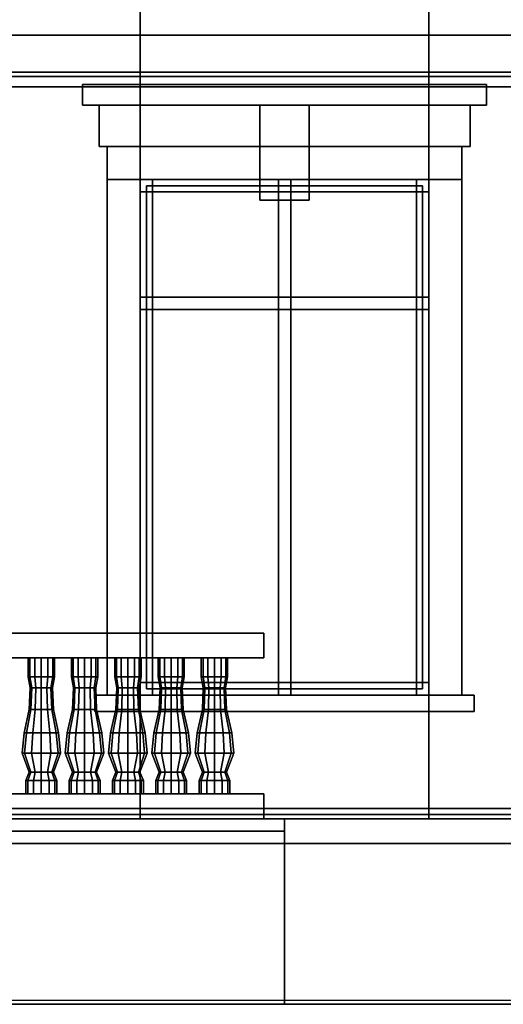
# Model space of a CAD drawing. Header units: metres. Extents: x 1.5 to 35.5, y 0 to 14.7.
# Tile 56 of 60: x 24.7 to 27.1, y 0 to 4.8. Entities that reach past the tile are written whole.
import ezdxf

# ---------------------------------------------------------------- set-up
doc = ezdxf.new("R2010")
doc.units = ezdxf.units.M
for name, color, linetype in [('FRAME', 8, 'Continuous'), ('GLASS', 5, 'Continuous'), ('GRANITE', 8, 'Continuous'), ('GRAVEL', 8, 'Continuous'), ('GROUND', 8, 'Continuous'), ('INTERIOR_FLOOR', 8, 'Continuous'), ('INTERIOR_WALL', 8, 'Continuous'), ('PLASTER', 8, 'Continuous'), ('RUSTIC', 8, 'Continuous'), ('STUCCO', 8, 'Continuous')]:
    doc.layers.add(name, color=color, linetype=linetype)

msp = doc.modelspace()

# ---------------------------------------------------------------- linework, layer by layer
at = {"layer": 'FRAME'}
for points in [[(26.7, 3.94), (25.3, 3.94), (25.3, 4), (26.7, 4)], [(25.36, 1.5), (25.3, 1.5), (25.3, 4), (25.36, 4)], [(25.3, 3.94), (26.7, 3.94), (26.7, 4), (25.3, 4)], [(25.3, 1.5), (25.36, 1.5), (25.36, 4), (25.3, 4)], [(26.7, 3.94), (25.3, 3.94), (25.3, 4), (26.7, 4)], [(25.36, 1.5), (25.3, 1.5), (25.3, 4), (25.36, 4)], [(25.3, 3.94), (26.7, 3.94), (26.7, 4), (25.3, 4)], [(25.3, 1.5), (25.36, 1.5), (25.36, 4), (25.3, 4)], [(26.03, 1.5), (25.97, 1.5), (25.97, 4), (26.03, 4)], [(25.97, 1.5), (26.03, 1.5), (26.03, 4), (25.97, 4)], [(26.03, 1.5), (25.97, 1.5), (25.97, 4), (26.03, 4)], [(25.97, 1.5), (26.03, 1.5), (26.03, 4), (25.97, 4)], [(26.7, 1.5), (26.64, 1.5), (26.64, 4), (26.7, 4)], [(26.64, 1.5), (26.7, 1.5), (26.7, 4), (26.64, 4)], [(26.7, 1.5), (26.64, 1.5), (26.64, 4), (26.7, 4)], [(26.64, 1.5), (26.7, 1.5), (26.7, 4), (26.64, 4)], [(26.7, 3.37), (25.3, 3.37), (25.3, 3.43), (26.7, 3.43)], [(25.3, 3.37), (26.7, 3.37), (26.7, 3.43), (25.3, 3.43)], [(26.7, 3.37), (25.3, 3.37), (25.3, 3.43), (26.7, 3.43)], [(25.3, 3.37), (26.7, 3.37), (26.7, 3.43), (25.3, 3.43)], [(26.7, 1.5), (25.3, 1.5), (25.3, 1.56), (26.7, 1.56)], [(25.3, 1.5), (26.7, 1.5), (26.7, 1.56), (25.3, 1.56)], [(26.7, 1.5), (25.3, 1.5), (25.3, 1.56), (26.7, 1.56)], [(25.3, 1.5), (26.7, 1.5), (26.7, 1.56), (25.3, 1.56)]]:
    msp.add_lwpolyline(points, close=True, dxfattribs=at)
at = {"layer": 'GLASS'}
for points in [[(26.67, 1.53), (25.33, 1.53), (25.33, 3.97), (26.67, 3.97)], [(25.33, 1.53), (26.67, 1.53), (26.67, 3.97), (25.33, 3.97)], [(26.67, 1.53), (25.33, 1.53), (25.33, 3.97), (26.67, 3.97)], [(25.33, 1.53), (26.67, 1.53), (26.67, 3.97), (25.33, 3.97)]]:
    msp.add_lwpolyline(points, close=True, dxfattribs=at)
at = {"layer": 'GRANITE'}
for points in [[(26, 0.84), (10, 0.84), (10, 0.9), (26, 0.9)], [(10, 0.84), (26, 0.84), (26, 0.9), (10, 0.9)]]:
    msp.add_lwpolyline(points, close=True, dxfattribs=at)
at = {"layer": 'GRAVEL'}
msp.add_lwpolyline([(33, 0), (3, 0), (3, 0.02), (33, 0.02)], close=True, dxfattribs=at)
at = {"layer": 'GROUND'}
msp.add_line((1.5, 0), (34.5, 0), dxfattribs=at)
at = {"layer": 'INTERIOR_FLOOR'}
for points in [[(29.55, 4.5), (6.45, 4.5), (6.45, 4.52), (29.55, 4.52)], [(6.45, 4.5), (29.55, 4.5), (29.55, 4.52), (6.45, 4.52)], [(29.55, 0.9), (6.45, 0.9), (6.45, 0.92), (29.55, 0.92)], [(6.45, 0.9), (29.55, 0.9), (29.55, 0.92), (6.45, 0.92)]]:
    msp.add_lwpolyline(points, close=True, dxfattribs=at)
at = {"layer": 'INTERIOR_WALL'}
for points in [[(29.55, 0.9), (6.45, 0.9), (6.45, 7.6), (29.55, 7.6)], [(6.45, 0.9), (29.55, 0.9), (29.55, 7.6), (6.45, 7.6)]]:
    msp.add_lwpolyline(points, close=True, dxfattribs=at)
at = {"layer": 'PLASTER'}
for points in [[(25.3, 4.5), (24.0333, 4.5), (24.0333, 7.9), (25.3, 7.9)], [(24.0333, 4.5), (25.3, 4.5), (25.3, 7.9), (24.0333, 7.9)], [(25.3, 4.5), (24.0333, 4.5), (24.0333, 7.9), (25.3, 7.9)], [(24.0333, 4.5), (25.3, 4.5), (25.3, 7.9), (24.0333, 7.9)], [(27.9667, 4.5), (26.7, 4.5), (26.7, 7.9), (27.9667, 7.9)], [(26.7, 4.5), (27.9667, 4.5), (27.9667, 7.9), (26.7, 7.9)], [(27.9667, 4.5), (26.7, 4.5), (26.7, 7.9), (27.9667, 7.9)], [(26.7, 4.5), (27.9667, 4.5), (27.9667, 7.9), (26.7, 7.9)], [(26.7, 4.5), (25.3, 4.5), (25.3, 5.2), (26.7, 5.2)], [(25.3, 4.5), (26.7, 4.5), (26.7, 5.2), (25.3, 5.2)], [(26.7, 4.5), (25.3, 4.5), (25.3, 5.2), (26.7, 5.2)], [(25.3, 4.5), (26.7, 4.5), (26.7, 5.2), (25.3, 5.2)], [(25.3, 0.9), (24.0333, 0.9), (24.0333, 4.5), (25.3, 4.5)], [(24.0333, 0.9), (25.3, 0.9), (25.3, 4.5), (24.0333, 4.5)], [(25.3, 0.9), (24.0333, 0.9), (24.0333, 4.5), (25.3, 4.5)], [(24.0333, 0.9), (25.3, 0.9), (25.3, 4.5), (24.0333, 4.5)], [(26.7, 4), (25.3, 4), (25.3, 4.5), (26.7, 4.5)], [(25.3, 4), (26.7, 4), (26.7, 4.5), (25.3, 4.5)], [(26.7, 4), (25.3, 4), (25.3, 4.5), (26.7, 4.5)], [(25.3, 4), (26.7, 4), (26.7, 4.5), (25.3, 4.5)], [(27.9667, 0.9), (26.7, 0.9), (26.7, 4.5), (27.9667, 4.5)], [(26.7, 0.9), (27.9667, 0.9), (27.9667, 4.5), (26.7, 4.5)], [(27.9667, 0.9), (26.7, 0.9), (26.7, 4.5), (27.9667, 4.5)], [(26.7, 0.9), (27.9667, 0.9), (27.9667, 4.5), (26.7, 4.5)], [(26.9, 4.16), (25.1, 4.16), (25.1, 4.36), (26.9, 4.36)], [(25.1, 4.16), (26.9, 4.16), (26.9, 4.36), (25.1, 4.36)], [(26.9, 4.16), (25.1, 4.16), (25.1, 4.36), (26.9, 4.36)], [(25.1, 4.16), (26.9, 4.16), (26.9, 4.36), (25.1, 4.36)], [(26.7, 0.9), (25.3, 0.9), (25.3, 1.5), (26.7, 1.5)], [(25.3, 0.9), (26.7, 0.9), (26.7, 1.5), (25.3, 1.5)], [(26.7, 0.9), (25.3, 0.9), (25.3, 1.5), (26.7, 1.5)], [(25.3, 0.9), (26.7, 0.9), (26.7, 1.5), (25.3, 1.5)]]:
    msp.add_lwpolyline(points, close=True, dxfattribs=at)
at = {"layer": 'RUSTIC'}
for points in [[(30, 0), (6, 0), (6, 0.9), (30, 0.9)], [(6, 0), (30, 0), (30, 0.9), (6, 0.9)], [(26, 0), (10, 0), (10, 0.9), (26, 0.9)], [(10, 0), (26, 0), (26, 0.9), (10, 0.9)]]:
    msp.add_lwpolyline(points, close=True, dxfattribs=at)
at = {"layer": 'STUCCO'}
for points in [[(30.08, 4.45), (5.92, 4.45), (5.92, 4.7), (30.08, 4.7)], [(5.92, 4.45), (30.08, 4.45), (30.08, 4.7), (5.92, 4.7)], [(26.98, 4.36), (25.02, 4.36), (25.02, 4.46), (26.98, 4.46)], [(25.02, 4.36), (26.98, 4.36), (26.98, 4.46), (25.02, 4.46)], [(26.98, 4.36), (25.02, 4.36), (25.02, 4.46), (26.98, 4.46)], [(25.02, 4.36), (26.98, 4.36), (26.98, 4.46), (25.02, 4.46)], [(26.12, 3.9), (25.88, 3.9), (25.88, 4.36), (26.12, 4.36)], [(25.88, 3.9), (26.12, 3.9), (26.12, 4.36), (25.88, 4.36)], [(26.12, 3.9), (25.88, 3.9), (25.88, 4.36), (26.12, 4.36)], [(25.88, 3.9), (26.12, 3.9), (26.12, 4.36), (25.88, 4.36)], [(26.86, 4), (25.14, 4), (25.14, 4.16), (26.86, 4.16)], [(25.14, 4), (26.86, 4), (26.86, 4.16), (25.14, 4.16)], [(26.86, 4), (25.14, 4), (25.14, 4.16), (26.86, 4.16)], [(25.14, 4), (26.86, 4), (26.86, 4.16), (25.14, 4.16)], [(25.3, 1.5), (25.14, 1.5), (25.14, 4), (25.3, 4)], [(25.14, 1.5), (25.3, 1.5), (25.3, 4), (25.14, 4)], [(25.3, 1.5), (25.14, 1.5), (25.14, 4), (25.3, 4)], [(25.14, 1.5), (25.3, 1.5), (25.3, 4), (25.14, 4)], [(26.86, 1.5), (26.7, 1.5), (26.7, 4), (26.86, 4)], [(26.7, 1.5), (26.86, 1.5), (26.86, 4), (26.7, 4)], [(26.86, 1.5), (26.7, 1.5), (26.7, 4), (26.86, 4)], [(26.7, 1.5), (26.86, 1.5), (26.86, 4), (26.7, 4)], [(25.9, 1.68), (20, 1.68), (20, 1.8), (25.9, 1.8)], [(20, 1.68), (25.9, 1.68), (25.9, 1.8), (20, 1.8)], [(24.7648, 1.5876), (24.7563, 1.5876), (24.7563, 1.68), (24.7648, 1.68)], [(24.7563, 1.5876), (24.7648, 1.5876), (24.7648, 1.68), (24.7563, 1.68)], [(24.7881, 1.5876), (24.7648, 1.5876), (24.7648, 1.68), (24.7881, 1.68)], [(24.7648, 1.5876), (24.7881, 1.5876), (24.7881, 1.68), (24.7648, 1.68)], [(24.82, 1.5876), (24.7881, 1.5876), (24.7881, 1.68), (24.82, 1.68)], [(24.7881, 1.5876), (24.82, 1.5876), (24.82, 1.68), (24.7881, 1.68)], [(24.8519, 1.5876), (24.82, 1.5876), (24.82, 1.68), (24.8519, 1.68)], [(24.82, 1.5876), (24.8519, 1.5876), (24.8519, 1.68), (24.82, 1.68)], [(24.8752, 1.5876), (24.8519, 1.5876), (24.8519, 1.68), (24.8752, 1.68)], [(24.8519, 1.5876), (24.8752, 1.5876), (24.8752, 1.68), (24.8519, 1.68)], [(24.8837, 1.5876), (24.8752, 1.5876), (24.8752, 1.68), (24.8837, 1.68)], [(24.8752, 1.5876), (24.8837, 1.5876), (24.8837, 1.68), (24.8752, 1.68)], [(24.9748, 1.5876), (24.9662, 1.5876), (24.9662, 1.68), (24.9748, 1.68)], [(24.9662, 1.5876), (24.9748, 1.5876), (24.9748, 1.68), (24.9662, 1.68)], [(24.9981, 1.5876), (24.9748, 1.5876), (24.9748, 1.68), (24.9981, 1.68)], [(24.9748, 1.5876), (24.9981, 1.5876), (24.9981, 1.68), (24.9748, 1.68)], [(25.03, 1.5876), (24.9981, 1.5876), (24.9981, 1.68), (25.03, 1.68)], [(24.9981, 1.5876), (25.03, 1.5876), (25.03, 1.68), (24.9981, 1.68)], [(25.0619, 1.5876), (25.03, 1.5876), (25.03, 1.68), (25.0619, 1.68)], [(25.03, 1.5876), (25.0619, 1.5876), (25.0619, 1.68), (25.03, 1.68)], [(25.0852, 1.5876), (25.0619, 1.5876), (25.0619, 1.68), (25.0852, 1.68)], [(25.0619, 1.5876), (25.0852, 1.5876), (25.0852, 1.68), (25.0619, 1.68)], [(25.0938, 1.5876), (25.0852, 1.5876), (25.0852, 1.68), (25.0938, 1.68)], [(25.0852, 1.5876), (25.0938, 1.5876), (25.0938, 1.68), (25.0852, 1.68)], [(25.1848, 1.5876), (25.1762, 1.5876), (25.1762, 1.68), (25.1848, 1.68)], [(25.1762, 1.5876), (25.1848, 1.5876), (25.1848, 1.68), (25.1762, 1.68)], [(25.2081, 1.5876), (25.1848, 1.5876), (25.1848, 1.68), (25.2081, 1.68)], [(25.1848, 1.5876), (25.2081, 1.5876), (25.2081, 1.68), (25.1848, 1.68)], [(25.24, 1.5876), (25.2081, 1.5876), (25.2081, 1.68), (25.24, 1.68)], [(25.2081, 1.5876), (25.24, 1.5876), (25.24, 1.68), (25.2081, 1.68)], [(25.2719, 1.5876), (25.24, 1.5876), (25.24, 1.68), (25.2719, 1.68)], [(25.24, 1.5876), (25.2719, 1.5876), (25.2719, 1.68), (25.24, 1.68)], [(25.2952, 1.5876), (25.2719, 1.5876), (25.2719, 1.68), (25.2952, 1.68)], [(25.2719, 1.5876), (25.2952, 1.5876), (25.2952, 1.68), (25.2719, 1.68)], [(25.3038, 1.5876), (25.2952, 1.5876), (25.2952, 1.68), (25.3038, 1.68)], [(25.2952, 1.5876), (25.3038, 1.5876), (25.3038, 1.68), (25.2952, 1.68)], [(25.3948, 1.5876), (25.3863, 1.5876), (25.3863, 1.68), (25.3948, 1.68)], [(25.3863, 1.5876), (25.3948, 1.5876), (25.3948, 1.68), (25.3863, 1.68)], [(25.4181, 1.5876), (25.3948, 1.5876), (25.3948, 1.68), (25.4181, 1.68)], [(25.3948, 1.5876), (25.4181, 1.5876), (25.4181, 1.68), (25.3948, 1.68)], [(25.45, 1.5876), (25.4181, 1.5876), (25.4181, 1.68), (25.45, 1.68)], [(25.4181, 1.5876), (25.45, 1.5876), (25.45, 1.68), (25.4181, 1.68)], [(25.4819, 1.5876), (25.45, 1.5876), (25.45, 1.68), (25.4819, 1.68)], [(25.45, 1.5876), (25.4819, 1.5876), (25.4819, 1.68), (25.45, 1.68)], [(25.5052, 1.5876), (25.4819, 1.5876), (25.4819, 1.68), (25.5052, 1.68)], [(25.4819, 1.5876), (25.5052, 1.5876), (25.5052, 1.68), (25.4819, 1.68)], [(25.5138, 1.5876), (25.5052, 1.5876), (25.5052, 1.68), (25.5138, 1.68)], [(25.5052, 1.5876), (25.5138, 1.5876), (25.5138, 1.68), (25.5052, 1.68)], [(25.6048, 1.5876), (25.5963, 1.5876), (25.5963, 1.68), (25.6048, 1.68)], [(25.5963, 1.5876), (25.6048, 1.5876), (25.6048, 1.68), (25.5963, 1.68)], [(25.6281, 1.5876), (25.6048, 1.5876), (25.6048, 1.68), (25.6281, 1.68)], [(25.6048, 1.5876), (25.6281, 1.5876), (25.6281, 1.68), (25.6048, 1.68)], [(25.66, 1.5876), (25.6281, 1.5876), (25.6281, 1.68), (25.66, 1.68)], [(25.6281, 1.5876), (25.66, 1.5876), (25.66, 1.68), (25.6281, 1.68)], [(25.6919, 1.5876), (25.66, 1.5876), (25.66, 1.68), (25.6919, 1.68)], [(25.66, 1.5876), (25.6919, 1.5876), (25.6919, 1.68), (25.66, 1.68)], [(25.7152, 1.5876), (25.6919, 1.5876), (25.6919, 1.68), (25.7152, 1.68)], [(25.6919, 1.5876), (25.7152, 1.5876), (25.7152, 1.68), (25.6919, 1.68)], [(25.7237, 1.5876), (25.7152, 1.5876), (25.7152, 1.68), (25.7237, 1.68)], [(25.7152, 1.5876), (25.7237, 1.5876), (25.7237, 1.68), (25.7152, 1.68)], [(24.7732, 1.5348), (24.766, 1.5348), (24.7563, 1.5876), (24.7648, 1.5876)], [(24.766, 1.5348), (24.7732, 1.5348), (24.7648, 1.5876), (24.7563, 1.5876)], [(24.793, 1.5348), (24.7732, 1.5348), (24.7648, 1.5876), (24.7881, 1.5876)], [(24.7732, 1.5348), (24.793, 1.5348), (24.7881, 1.5876), (24.7648, 1.5876)], [(24.82, 1.5348), (24.793, 1.5348), (24.7881, 1.5876), (24.82, 1.5876)], [(24.793, 1.5348), (24.82, 1.5348), (24.82, 1.5876), (24.7881, 1.5876)], [(24.847, 1.5348), (24.82, 1.5348), (24.82, 1.5876), (24.8519, 1.5876)], [(24.82, 1.5348), (24.847, 1.5348), (24.8519, 1.5876), (24.82, 1.5876)], [(24.8668, 1.5348), (24.847, 1.5348), (24.8519, 1.5876), (24.8752, 1.5876)], [(24.847, 1.5348), (24.8668, 1.5348), (24.8752, 1.5876), (24.8519, 1.5876)], [(24.874, 1.5348), (24.8668, 1.5348), (24.8752, 1.5876), (24.8837, 1.5876)], [(24.8668, 1.5348), (24.874, 1.5348), (24.8837, 1.5876), (24.8752, 1.5876)], [(24.9832, 1.5348), (24.976, 1.5348), (24.9662, 1.5876), (24.9748, 1.5876)], [(24.976, 1.5348), (24.9832, 1.5348), (24.9748, 1.5876), (24.9662, 1.5876)], [(25.003, 1.5348), (24.9832, 1.5348), (24.9748, 1.5876), (24.9981, 1.5876)], [(24.9832, 1.5348), (25.003, 1.5348), (24.9981, 1.5876), (24.9748, 1.5876)], [(25.03, 1.5348), (25.003, 1.5348), (24.9981, 1.5876), (25.03, 1.5876)], [(25.003, 1.5348), (25.03, 1.5348), (25.03, 1.5876), (24.9981, 1.5876)], [(25.057, 1.5348), (25.03, 1.5348), (25.03, 1.5876), (25.0619, 1.5876)], [(25.03, 1.5348), (25.057, 1.5348), (25.0619, 1.5876), (25.03, 1.5876)], [(25.0768, 1.5348), (25.057, 1.5348), (25.0619, 1.5876), (25.0852, 1.5876)], [(25.057, 1.5348), (25.0768, 1.5348), (25.0852, 1.5876), (25.0619, 1.5876)], [(25.084, 1.5348), (25.0768, 1.5348), (25.0852, 1.5876), (25.0938, 1.5876)], [(25.0768, 1.5348), (25.084, 1.5348), (25.0938, 1.5876), (25.0852, 1.5876)], [(25.1932, 1.5348), (25.186, 1.5348), (25.1762, 1.5876), (25.1848, 1.5876)], [(25.186, 1.5348), (25.1932, 1.5348), (25.1848, 1.5876), (25.1762, 1.5876)], [(25.213, 1.5348), (25.1932, 1.5348), (25.1848, 1.5876), (25.2081, 1.5876)], [(25.1932, 1.5348), (25.213, 1.5348), (25.2081, 1.5876), (25.1848, 1.5876)], [(25.24, 1.5348), (25.213, 1.5348), (25.2081, 1.5876), (25.24, 1.5876)], [(25.213, 1.5348), (25.24, 1.5348), (25.24, 1.5876), (25.2081, 1.5876)], [(25.267, 1.5348), (25.24, 1.5348), (25.24, 1.5876), (25.2719, 1.5876)], [(25.24, 1.5348), (25.267, 1.5348), (25.2719, 1.5876), (25.24, 1.5876)], [(25.2868, 1.5348), (25.267, 1.5348), (25.2719, 1.5876), (25.2952, 1.5876)], [(25.267, 1.5348), (25.2868, 1.5348), (25.2952, 1.5876), (25.2719, 1.5876)], [(25.294, 1.5348), (25.2868, 1.5348), (25.2952, 1.5876), (25.3038, 1.5876)], [(25.2868, 1.5348), (25.294, 1.5348), (25.3038, 1.5876), (25.2952, 1.5876)], [(25.4032, 1.5348), (25.396, 1.5348), (25.3863, 1.5876), (25.3948, 1.5876)], [(25.396, 1.5348), (25.4032, 1.5348), (25.3948, 1.5876), (25.3863, 1.5876)], [(25.423, 1.5348), (25.4032, 1.5348), (25.3948, 1.5876), (25.4181, 1.5876)], [(25.4032, 1.5348), (25.423, 1.5348), (25.4181, 1.5876), (25.3948, 1.5876)], [(25.45, 1.5348), (25.423, 1.5348), (25.4181, 1.5876), (25.45, 1.5876)], [(25.423, 1.5348), (25.45, 1.5348), (25.45, 1.5876), (25.4181, 1.5876)], [(25.477, 1.5348), (25.45, 1.5348), (25.45, 1.5876), (25.4819, 1.5876)], [(25.45, 1.5348), (25.477, 1.5348), (25.4819, 1.5876), (25.45, 1.5876)], [(25.4968, 1.5348), (25.477, 1.5348), (25.4819, 1.5876), (25.5052, 1.5876)], [(25.477, 1.5348), (25.4968, 1.5348), (25.5052, 1.5876), (25.4819, 1.5876)], [(25.504, 1.5348), (25.4968, 1.5348), (25.5052, 1.5876), (25.5138, 1.5876)], [(25.4968, 1.5348), (25.504, 1.5348), (25.5138, 1.5876), (25.5052, 1.5876)], [(25.6132, 1.5348), (25.606, 1.5348), (25.5963, 1.5876), (25.6048, 1.5876)], [(25.606, 1.5348), (25.6132, 1.5348), (25.6048, 1.5876), (25.5963, 1.5876)], [(25.633, 1.5348), (25.6132, 1.5348), (25.6048, 1.5876), (25.6281, 1.5876)], [(25.6132, 1.5348), (25.633, 1.5348), (25.6281, 1.5876), (25.6048, 1.5876)], [(25.66, 1.5348), (25.633, 1.5348), (25.6281, 1.5876), (25.66, 1.5876)], [(25.633, 1.5348), (25.66, 1.5348), (25.66, 1.5876), (25.6281, 1.5876)], [(25.687, 1.5348), (25.66, 1.5348), (25.66, 1.5876), (25.6919, 1.5876)], [(25.66, 1.5348), (25.687, 1.5348), (25.6919, 1.5876), (25.66, 1.5876)], [(25.7068, 1.5348), (25.687, 1.5348), (25.6919, 1.5876), (25.7152, 1.5876)], [(25.687, 1.5348), (25.7068, 1.5348), (25.7152, 1.5876), (25.6919, 1.5876)], [(25.714, 1.5348), (25.7068, 1.5348), (25.7152, 1.5876), (25.7237, 1.5876)], [(25.7068, 1.5348), (25.714, 1.5348), (25.7237, 1.5876), (25.7152, 1.5876)], [(24.7693, 1.4292), (24.7615, 1.4292), (24.766, 1.5348), (24.7732, 1.5348)], [(24.7615, 1.4292), (24.7693, 1.4292), (24.7732, 1.5348), (24.766, 1.5348)], [(24.7907, 1.4292), (24.7693, 1.4292), (24.7732, 1.5348), (24.793, 1.5348)], [(24.7693, 1.4292), (24.7907, 1.4292), (24.793, 1.5348), (24.7732, 1.5348)], [(24.82, 1.4292), (24.7907, 1.4292), (24.793, 1.5348), (24.82, 1.5348)], [(24.7907, 1.4292), (24.82, 1.4292), (24.82, 1.5348), (24.793, 1.5348)], [(24.8493, 1.4292), (24.82, 1.4292), (24.82, 1.5348), (24.847, 1.5348)], [(24.82, 1.4292), (24.8493, 1.4292), (24.847, 1.5348), (24.82, 1.5348)], [(24.8707, 1.4292), (24.8493, 1.4292), (24.847, 1.5348), (24.8668, 1.5348)], [(24.8493, 1.4292), (24.8707, 1.4292), (24.8668, 1.5348), (24.847, 1.5348)], [(24.8785, 1.4292), (24.8707, 1.4292), (24.8668, 1.5348), (24.874, 1.5348)], [(24.8707, 1.4292), (24.8785, 1.4292), (24.874, 1.5348), (24.8668, 1.5348)], [(24.9793, 1.4292), (24.9715, 1.4292), (24.976, 1.5348), (24.9832, 1.5348)], [(24.9715, 1.4292), (24.9793, 1.4292), (24.9832, 1.5348), (24.976, 1.5348)], [(25.0008, 1.4292), (24.9793, 1.4292), (24.9832, 1.5348), (25.003, 1.5348)], [(24.9793, 1.4292), (25.0008, 1.4292), (25.003, 1.5348), (24.9832, 1.5348)], [(25.03, 1.4292), (25.0008, 1.4292), (25.003, 1.5348), (25.03, 1.5348)], [(25.0008, 1.4292), (25.03, 1.4292), (25.03, 1.5348), (25.003, 1.5348)], [(25.0592, 1.4292), (25.03, 1.4292), (25.03, 1.5348), (25.057, 1.5348)], [(25.03, 1.4292), (25.0592, 1.4292), (25.057, 1.5348), (25.03, 1.5348)], [(25.0807, 1.4292), (25.0592, 1.4292), (25.057, 1.5348), (25.0768, 1.5348)], [(25.0592, 1.4292), (25.0807, 1.4292), (25.0768, 1.5348), (25.057, 1.5348)], [(25.0885, 1.4292), (25.0807, 1.4292), (25.0768, 1.5348), (25.084, 1.5348)], [(25.0807, 1.4292), (25.0885, 1.4292), (25.084, 1.5348), (25.0768, 1.5348)], [(25.1893, 1.4292), (25.1815, 1.4292), (25.186, 1.5348), (25.1932, 1.5348)], [(25.1815, 1.4292), (25.1893, 1.4292), (25.1932, 1.5348), (25.186, 1.5348)], [(25.2108, 1.4292), (25.1893, 1.4292), (25.1932, 1.5348), (25.213, 1.5348)], [(25.1893, 1.4292), (25.2108, 1.4292), (25.213, 1.5348), (25.1932, 1.5348)], [(25.24, 1.4292), (25.2108, 1.4292), (25.213, 1.5348), (25.24, 1.5348)], [(25.2108, 1.4292), (25.24, 1.4292), (25.24, 1.5348), (25.213, 1.5348)], [(25.2692, 1.4292), (25.24, 1.4292), (25.24, 1.5348), (25.267, 1.5348)], [(25.24, 1.4292), (25.2692, 1.4292), (25.267, 1.5348), (25.24, 1.5348)], [(25.2907, 1.4292), (25.2692, 1.4292), (25.267, 1.5348), (25.2868, 1.5348)], [(25.2692, 1.4292), (25.2907, 1.4292), (25.2868, 1.5348), (25.267, 1.5348)], [(25.2985, 1.4292), (25.2907, 1.4292), (25.2868, 1.5348), (25.294, 1.5348)], [(25.2907, 1.4292), (25.2985, 1.4292), (25.294, 1.5348), (25.2868, 1.5348)], [(25.3993, 1.4292), (25.3915, 1.4292), (25.396, 1.5348), (25.4032, 1.5348)], [(25.3915, 1.4292), (25.3993, 1.4292), (25.4032, 1.5348), (25.396, 1.5348)], [(25.4208, 1.4292), (25.3993, 1.4292), (25.4032, 1.5348), (25.423, 1.5348)], [(25.3993, 1.4292), (25.4208, 1.4292), (25.423, 1.5348), (25.4032, 1.5348)], [(25.45, 1.4292), (25.4208, 1.4292), (25.423, 1.5348), (25.45, 1.5348)], [(25.4208, 1.4292), (25.45, 1.4292), (25.45, 1.5348), (25.423, 1.5348)], [(25.4793, 1.4292), (25.45, 1.4292), (25.45, 1.5348), (25.477, 1.5348)], [(25.45, 1.4292), (25.4793, 1.4292), (25.477, 1.5348), (25.45, 1.5348)], [(25.5007, 1.4292), (25.4793, 1.4292), (25.477, 1.5348), (25.4968, 1.5348)], [(25.4793, 1.4292), (25.5007, 1.4292), (25.4968, 1.5348), (25.477, 1.5348)], [(25.5085, 1.4292), (25.5007, 1.4292), (25.4968, 1.5348), (25.504, 1.5348)], [(25.5007, 1.4292), (25.5085, 1.4292), (25.504, 1.5348), (25.4968, 1.5348)], [(25.6093, 1.4292), (25.6015, 1.4292), (25.606, 1.5348), (25.6132, 1.5348)], [(25.6015, 1.4292), (25.6093, 1.4292), (25.6132, 1.5348), (25.606, 1.5348)], [(25.6307, 1.4292), (25.6093, 1.4292), (25.6132, 1.5348), (25.633, 1.5348)], [(25.6093, 1.4292), (25.6307, 1.4292), (25.633, 1.5348), (25.6132, 1.5348)], [(25.66, 1.4292), (25.6307, 1.4292), (25.633, 1.5348), (25.66, 1.5348)], [(25.6307, 1.4292), (25.66, 1.4292), (25.66, 1.5348), (25.633, 1.5348)], [(25.6893, 1.4292), (25.66, 1.4292), (25.66, 1.5348), (25.687, 1.5348)], [(25.66, 1.4292), (25.6893, 1.4292), (25.687, 1.5348), (25.66, 1.5348)], [(25.7107, 1.4292), (25.6893, 1.4292), (25.687, 1.5348), (25.7068, 1.5348)], [(25.6893, 1.4292), (25.7107, 1.4292), (25.7068, 1.5348), (25.687, 1.5348)], [(25.7185, 1.4292), (25.7107, 1.4292), (25.7068, 1.5348), (25.714, 1.5348)], [(25.7107, 1.4292), (25.7185, 1.4292), (25.714, 1.5348), (25.7068, 1.5348)], [(26.92, 1.42), (25.08, 1.42), (25.08, 1.5), (26.92, 1.5)], [(25.08, 1.42), (26.92, 1.42), (26.92, 1.5), (25.08, 1.5)], [(26.92, 1.42), (25.08, 1.42), (25.08, 1.5), (26.92, 1.5)], [(25.08, 1.42), (26.92, 1.42), (26.92, 1.5), (25.08, 1.5)], [(24.7473, 1.317), (24.736, 1.317), (24.7615, 1.4292), (24.7693, 1.4292)], [(24.736, 1.317), (24.7473, 1.317), (24.7693, 1.4292), (24.7615, 1.4292)], [(24.778, 1.317), (24.7473, 1.317), (24.7693, 1.4292), (24.7907, 1.4292)], [(24.7473, 1.317), (24.778, 1.317), (24.7907, 1.4292), (24.7693, 1.4292)], [(24.82, 1.317), (24.778, 1.317), (24.7907, 1.4292), (24.82, 1.4292)], [(24.778, 1.317), (24.82, 1.317), (24.82, 1.4292), (24.7907, 1.4292)], [(24.862, 1.317), (24.82, 1.317), (24.82, 1.4292), (24.8493, 1.4292)], [(24.82, 1.317), (24.862, 1.317), (24.8493, 1.4292), (24.82, 1.4292)], [(24.8927, 1.317), (24.862, 1.317), (24.8493, 1.4292), (24.8707, 1.4292)], [(24.862, 1.317), (24.8927, 1.317), (24.8707, 1.4292), (24.8493, 1.4292)], [(24.904, 1.317), (24.8927, 1.317), (24.8707, 1.4292), (24.8785, 1.4292)], [(24.8927, 1.317), (24.904, 1.317), (24.8785, 1.4292), (24.8707, 1.4292)], [(24.9572, 1.317), (24.946, 1.317), (24.9715, 1.4292), (24.9793, 1.4292)], [(24.946, 1.317), (24.9572, 1.317), (24.9793, 1.4292), (24.9715, 1.4292)], [(24.988, 1.317), (24.9572, 1.317), (24.9793, 1.4292), (25.0008, 1.4292)], [(24.9572, 1.317), (24.988, 1.317), (25.0008, 1.4292), (24.9793, 1.4292)], [(25.03, 1.317), (24.988, 1.317), (25.0008, 1.4292), (25.03, 1.4292)], [(24.988, 1.317), (25.03, 1.317), (25.03, 1.4292), (25.0008, 1.4292)], [(25.072, 1.317), (25.03, 1.317), (25.03, 1.4292), (25.0592, 1.4292)], [(25.03, 1.317), (25.072, 1.317), (25.0592, 1.4292), (25.03, 1.4292)], [(25.1028, 1.317), (25.072, 1.317), (25.0592, 1.4292), (25.0807, 1.4292)], [(25.072, 1.317), (25.1028, 1.317), (25.0807, 1.4292), (25.0592, 1.4292)], [(25.114, 1.317), (25.1028, 1.317), (25.0807, 1.4292), (25.0885, 1.4292)], [(25.1028, 1.317), (25.114, 1.317), (25.0885, 1.4292), (25.0807, 1.4292)], [(25.1672, 1.317), (25.156, 1.317), (25.1815, 1.4292), (25.1893, 1.4292)], [(25.156, 1.317), (25.1672, 1.317), (25.1893, 1.4292), (25.1815, 1.4292)], [(25.198, 1.317), (25.1672, 1.317), (25.1893, 1.4292), (25.2108, 1.4292)], [(25.1672, 1.317), (25.198, 1.317), (25.2108, 1.4292), (25.1893, 1.4292)], [(25.24, 1.317), (25.198, 1.317), (25.2108, 1.4292), (25.24, 1.4292)], [(25.198, 1.317), (25.24, 1.317), (25.24, 1.4292), (25.2108, 1.4292)], [(25.282, 1.317), (25.24, 1.317), (25.24, 1.4292), (25.2692, 1.4292)], [(25.24, 1.317), (25.282, 1.317), (25.2692, 1.4292), (25.24, 1.4292)], [(25.3128, 1.317), (25.282, 1.317), (25.2692, 1.4292), (25.2907, 1.4292)], [(25.282, 1.317), (25.3128, 1.317), (25.2907, 1.4292), (25.2692, 1.4292)], [(25.324, 1.317), (25.3128, 1.317), (25.2907, 1.4292), (25.2985, 1.4292)], [(25.3128, 1.317), (25.324, 1.317), (25.2985, 1.4292), (25.2907, 1.4292)], [(25.3773, 1.317), (25.366, 1.317), (25.3915, 1.4292), (25.3993, 1.4292)], [(25.366, 1.317), (25.3773, 1.317), (25.3993, 1.4292), (25.3915, 1.4292)], [(25.408, 1.317), (25.3773, 1.317), (25.3993, 1.4292), (25.4208, 1.4292)], [(25.3773, 1.317), (25.408, 1.317), (25.4208, 1.4292), (25.3993, 1.4292)], [(25.45, 1.317), (25.408, 1.317), (25.4208, 1.4292), (25.45, 1.4292)], [(25.408, 1.317), (25.45, 1.317), (25.45, 1.4292), (25.4208, 1.4292)], [(25.492, 1.317), (25.45, 1.317), (25.45, 1.4292), (25.4793, 1.4292)], [(25.45, 1.317), (25.492, 1.317), (25.4793, 1.4292), (25.45, 1.4292)], [(25.5227, 1.317), (25.492, 1.317), (25.4793, 1.4292), (25.5007, 1.4292)], [(25.492, 1.317), (25.5227, 1.317), (25.5007, 1.4292), (25.4793, 1.4292)], [(25.534, 1.317), (25.5227, 1.317), (25.5007, 1.4292), (25.5085, 1.4292)], [(25.5227, 1.317), (25.534, 1.317), (25.5085, 1.4292), (25.5007, 1.4292)], [(25.5873, 1.317), (25.576, 1.317), (25.6015, 1.4292), (25.6093, 1.4292)], [(25.576, 1.317), (25.5873, 1.317), (25.6093, 1.4292), (25.6015, 1.4292)], [(25.618, 1.317), (25.5873, 1.317), (25.6093, 1.4292), (25.6307, 1.4292)], [(25.5873, 1.317), (25.618, 1.317), (25.6307, 1.4292), (25.6093, 1.4292)], [(25.66, 1.317), (25.618, 1.317), (25.6307, 1.4292), (25.66, 1.4292)], [(25.618, 1.317), (25.66, 1.317), (25.66, 1.4292), (25.6307, 1.4292)], [(25.702, 1.317), (25.66, 1.317), (25.66, 1.4292), (25.6893, 1.4292)], [(25.66, 1.317), (25.702, 1.317), (25.6893, 1.4292), (25.66, 1.4292)], [(25.7327, 1.317), (25.702, 1.317), (25.6893, 1.4292), (25.7107, 1.4292)], [(25.702, 1.317), (25.7327, 1.317), (25.7107, 1.4292), (25.6893, 1.4292)], [(25.744, 1.317), (25.7327, 1.317), (25.7107, 1.4292), (25.7185, 1.4292)], [(25.7327, 1.317), (25.744, 1.317), (25.7185, 1.4292), (25.7107, 1.4292)], [(24.7388, 1.218), (24.7263, 1.218), (24.736, 1.317), (24.7473, 1.317)], [(24.7263, 1.218), (24.7388, 1.218), (24.7473, 1.317), (24.736, 1.317)], [(24.7731, 1.218), (24.7388, 1.218), (24.7473, 1.317), (24.778, 1.317)], [(24.7388, 1.218), (24.7731, 1.218), (24.778, 1.317), (24.7473, 1.317)], [(24.82, 1.218), (24.7731, 1.218), (24.778, 1.317), (24.82, 1.317)], [(24.7731, 1.218), (24.82, 1.218), (24.82, 1.317), (24.778, 1.317)], [(24.8669, 1.218), (24.82, 1.218), (24.82, 1.317), (24.862, 1.317)], [(24.82, 1.218), (24.8669, 1.218), (24.862, 1.317), (24.82, 1.317)], [(24.9012, 1.218), (24.8669, 1.218), (24.862, 1.317), (24.8927, 1.317)], [(24.8669, 1.218), (24.9012, 1.218), (24.8927, 1.317), (24.862, 1.317)], [(24.9138, 1.218), (24.9012, 1.218), (24.8927, 1.317), (24.904, 1.317)], [(24.9012, 1.218), (24.9138, 1.218), (24.904, 1.317), (24.8927, 1.317)], [(24.9488, 1.218), (24.9363, 1.218), (24.946, 1.317), (24.9572, 1.317)], [(24.9363, 1.218), (24.9488, 1.218), (24.9572, 1.317), (24.946, 1.317)], [(24.9831, 1.218), (24.9488, 1.218), (24.9572, 1.317), (24.988, 1.317)], [(24.9488, 1.218), (24.9831, 1.218), (24.988, 1.317), (24.9572, 1.317)], [(25.03, 1.218), (24.9831, 1.218), (24.988, 1.317), (25.03, 1.317)], [(24.9831, 1.218), (25.03, 1.218), (25.03, 1.317), (24.988, 1.317)], [(25.0769, 1.218), (25.03, 1.218), (25.03, 1.317), (25.072, 1.317)], [(25.03, 1.218), (25.0769, 1.218), (25.072, 1.317), (25.03, 1.317)], [(25.1112, 1.218), (25.0769, 1.218), (25.072, 1.317), (25.1028, 1.317)], [(25.0769, 1.218), (25.1112, 1.218), (25.1028, 1.317), (25.072, 1.317)], [(25.1238, 1.218), (25.1112, 1.218), (25.1028, 1.317), (25.114, 1.317)], [(25.1112, 1.218), (25.1238, 1.218), (25.114, 1.317), (25.1028, 1.317)], [(25.1588, 1.218), (25.1462, 1.218), (25.156, 1.317), (25.1672, 1.317)], [(25.1462, 1.218), (25.1588, 1.218), (25.1672, 1.317), (25.156, 1.317)], [(25.1931, 1.218), (25.1588, 1.218), (25.1672, 1.317), (25.198, 1.317)], [(25.1588, 1.218), (25.1931, 1.218), (25.198, 1.317), (25.1672, 1.317)], [(25.24, 1.218), (25.1931, 1.218), (25.198, 1.317), (25.24, 1.317)], [(25.1931, 1.218), (25.24, 1.218), (25.24, 1.317), (25.198, 1.317)], [(25.2869, 1.218), (25.24, 1.218), (25.24, 1.317), (25.282, 1.317)], [(25.24, 1.218), (25.2869, 1.218), (25.282, 1.317), (25.24, 1.317)], [(25.3212, 1.218), (25.2869, 1.218), (25.282, 1.317), (25.3128, 1.317)], [(25.2869, 1.218), (25.3212, 1.218), (25.3128, 1.317), (25.282, 1.317)], [(25.3337, 1.218), (25.3212, 1.218), (25.3128, 1.317), (25.324, 1.317)], [(25.3212, 1.218), (25.3337, 1.218), (25.324, 1.317), (25.3128, 1.317)], [(25.3688, 1.218), (25.3562, 1.218), (25.366, 1.317), (25.3773, 1.317)], [(25.3562, 1.218), (25.3688, 1.218), (25.3773, 1.317), (25.366, 1.317)], [(25.4031, 1.218), (25.3688, 1.218), (25.3773, 1.317), (25.408, 1.317)], [(25.3688, 1.218), (25.4031, 1.218), (25.408, 1.317), (25.3773, 1.317)], [(25.45, 1.218), (25.4031, 1.218), (25.408, 1.317), (25.45, 1.317)], [(25.4031, 1.218), (25.45, 1.218), (25.45, 1.317), (25.408, 1.317)], [(25.4969, 1.218), (25.45, 1.218), (25.45, 1.317), (25.492, 1.317)], [(25.45, 1.218), (25.4969, 1.218), (25.492, 1.317), (25.45, 1.317)], [(25.5312, 1.218), (25.4969, 1.218), (25.492, 1.317), (25.5227, 1.317)], [(25.4969, 1.218), (25.5312, 1.218), (25.5227, 1.317), (25.492, 1.317)], [(25.5437, 1.218), (25.5312, 1.218), (25.5227, 1.317), (25.534, 1.317)], [(25.5312, 1.218), (25.5437, 1.218), (25.534, 1.317), (25.5227, 1.317)], [(25.5788, 1.218), (25.5663, 1.218), (25.576, 1.317), (25.5873, 1.317)], [(25.5663, 1.218), (25.5788, 1.218), (25.5873, 1.317), (25.576, 1.317)], [(25.6131, 1.218), (25.5788, 1.218), (25.5873, 1.317), (25.618, 1.317)], [(25.5788, 1.218), (25.6131, 1.218), (25.618, 1.317), (25.5873, 1.317)], [(25.66, 1.218), (25.6131, 1.218), (25.618, 1.317), (25.66, 1.317)], [(25.6131, 1.218), (25.66, 1.218), (25.66, 1.317), (25.618, 1.317)], [(25.7069, 1.218), (25.66, 1.218), (25.66, 1.317), (25.702, 1.317)], [(25.66, 1.218), (25.7069, 1.218), (25.702, 1.317), (25.66, 1.317)], [(25.7412, 1.218), (25.7069, 1.218), (25.702, 1.317), (25.7327, 1.317)], [(25.7069, 1.218), (25.7412, 1.218), (25.7327, 1.317), (25.702, 1.317)], [(25.7538, 1.218), (25.7412, 1.218), (25.7327, 1.317), (25.744, 1.317)], [(25.7412, 1.218), (25.7538, 1.218), (25.744, 1.317), (25.7327, 1.317)], [(24.7693, 1.1256), (24.7615, 1.1256), (24.7263, 1.218), (24.7388, 1.218)], [(24.7615, 1.1256), (24.7693, 1.1256), (24.7388, 1.218), (24.7263, 1.218)], [(24.7907, 1.1256), (24.7693, 1.1256), (24.7388, 1.218), (24.7731, 1.218)], [(24.7693, 1.1256), (24.7907, 1.1256), (24.7731, 1.218), (24.7388, 1.218)], [(24.82, 1.1256), (24.7907, 1.1256), (24.7731, 1.218), (24.82, 1.218)], [(24.7907, 1.1256), (24.82, 1.1256), (24.82, 1.218), (24.7731, 1.218)], [(24.8493, 1.1256), (24.82, 1.1256), (24.82, 1.218), (24.8669, 1.218)], [(24.82, 1.1256), (24.8493, 1.1256), (24.8669, 1.218), (24.82, 1.218)], [(24.8707, 1.1256), (24.8493, 1.1256), (24.8669, 1.218), (24.9012, 1.218)], [(24.8493, 1.1256), (24.8707, 1.1256), (24.9012, 1.218), (24.8669, 1.218)], [(24.8785, 1.1256), (24.8707, 1.1256), (24.9012, 1.218), (24.9138, 1.218)], [(24.8707, 1.1256), (24.8785, 1.1256), (24.9138, 1.218), (24.9012, 1.218)], [(24.9793, 1.1256), (24.9715, 1.1256), (24.9363, 1.218), (24.9488, 1.218)], [(24.9715, 1.1256), (24.9793, 1.1256), (24.9488, 1.218), (24.9363, 1.218)], [(25.0008, 1.1256), (24.9793, 1.1256), (24.9488, 1.218), (24.9831, 1.218)], [(24.9793, 1.1256), (25.0008, 1.1256), (24.9831, 1.218), (24.9488, 1.218)], [(25.03, 1.1256), (25.0008, 1.1256), (24.9831, 1.218), (25.03, 1.218)], [(25.0008, 1.1256), (25.03, 1.1256), (25.03, 1.218), (24.9831, 1.218)], [(25.0592, 1.1256), (25.03, 1.1256), (25.03, 1.218), (25.0769, 1.218)], [(25.03, 1.1256), (25.0592, 1.1256), (25.0769, 1.218), (25.03, 1.218)], [(25.0807, 1.1256), (25.0592, 1.1256), (25.0769, 1.218), (25.1112, 1.218)], [(25.0592, 1.1256), (25.0807, 1.1256), (25.1112, 1.218), (25.0769, 1.218)], [(25.0885, 1.1256), (25.0807, 1.1256), (25.1112, 1.218), (25.1238, 1.218)], [(25.0807, 1.1256), (25.0885, 1.1256), (25.1238, 1.218), (25.1112, 1.218)], [(25.1893, 1.1256), (25.1815, 1.1256), (25.1462, 1.218), (25.1588, 1.218)], [(25.1815, 1.1256), (25.1893, 1.1256), (25.1588, 1.218), (25.1462, 1.218)], [(25.2108, 1.1256), (25.1893, 1.1256), (25.1588, 1.218), (25.1931, 1.218)], [(25.1893, 1.1256), (25.2108, 1.1256), (25.1931, 1.218), (25.1588, 1.218)], [(25.24, 1.1256), (25.2108, 1.1256), (25.1931, 1.218), (25.24, 1.218)], [(25.2108, 1.1256), (25.24, 1.1256), (25.24, 1.218), (25.1931, 1.218)], [(25.2692, 1.1256), (25.24, 1.1256), (25.24, 1.218), (25.2869, 1.218)], [(25.24, 1.1256), (25.2692, 1.1256), (25.2869, 1.218), (25.24, 1.218)], [(25.2907, 1.1256), (25.2692, 1.1256), (25.2869, 1.218), (25.3212, 1.218)], [(25.2692, 1.1256), (25.2907, 1.1256), (25.3212, 1.218), (25.2869, 1.218)], [(25.2985, 1.1256), (25.2907, 1.1256), (25.3212, 1.218), (25.3337, 1.218)], [(25.2907, 1.1256), (25.2985, 1.1256), (25.3337, 1.218), (25.3212, 1.218)], [(25.3993, 1.1256), (25.3915, 1.1256), (25.3562, 1.218), (25.3688, 1.218)], [(25.3915, 1.1256), (25.3993, 1.1256), (25.3688, 1.218), (25.3562, 1.218)], [(25.4208, 1.1256), (25.3993, 1.1256), (25.3688, 1.218), (25.4031, 1.218)], [(25.3993, 1.1256), (25.4208, 1.1256), (25.4031, 1.218), (25.3688, 1.218)], [(25.45, 1.1256), (25.4208, 1.1256), (25.4031, 1.218), (25.45, 1.218)], [(25.4208, 1.1256), (25.45, 1.1256), (25.45, 1.218), (25.4031, 1.218)], [(25.4793, 1.1256), (25.45, 1.1256), (25.45, 1.218), (25.4969, 1.218)], [(25.45, 1.1256), (25.4793, 1.1256), (25.4969, 1.218), (25.45, 1.218)], [(25.5007, 1.1256), (25.4793, 1.1256), (25.4969, 1.218), (25.5312, 1.218)], [(25.4793, 1.1256), (25.5007, 1.1256), (25.5312, 1.218), (25.4969, 1.218)], [(25.5085, 1.1256), (25.5007, 1.1256), (25.5312, 1.218), (25.5437, 1.218)], [(25.5007, 1.1256), (25.5085, 1.1256), (25.5437, 1.218), (25.5312, 1.218)], [(25.6093, 1.1256), (25.6015, 1.1256), (25.5663, 1.218), (25.5788, 1.218)], [(25.6015, 1.1256), (25.6093, 1.1256), (25.5788, 1.218), (25.5663, 1.218)], [(25.6307, 1.1256), (25.6093, 1.1256), (25.5788, 1.218), (25.6131, 1.218)], [(25.6093, 1.1256), (25.6307, 1.1256), (25.6131, 1.218), (25.5788, 1.218)], [(25.66, 1.1256), (25.6307, 1.1256), (25.6131, 1.218), (25.66, 1.218)], [(25.6307, 1.1256), (25.66, 1.1256), (25.66, 1.218), (25.6131, 1.218)], [(25.6893, 1.1256), (25.66, 1.1256), (25.66, 1.218), (25.7069, 1.218)], [(25.66, 1.1256), (25.6893, 1.1256), (25.7069, 1.218), (25.66, 1.218)], [(25.7107, 1.1256), (25.6893, 1.1256), (25.7069, 1.218), (25.7412, 1.218)], [(25.6893, 1.1256), (25.7107, 1.1256), (25.7412, 1.218), (25.7069, 1.218)], [(25.7185, 1.1256), (25.7107, 1.1256), (25.7412, 1.218), (25.7538, 1.218)], [(25.7107, 1.1256), (25.7185, 1.1256), (25.7538, 1.218), (25.7412, 1.218)], [(24.7551, 1.086), (24.745, 1.086), (24.7615, 1.1256), (24.7693, 1.1256)], [(24.745, 1.086), (24.7551, 1.086), (24.7693, 1.1256), (24.7615, 1.1256)], [(24.7825, 1.086), (24.7551, 1.086), (24.7693, 1.1256), (24.7907, 1.1256)], [(24.7551, 1.086), (24.7825, 1.086), (24.7907, 1.1256), (24.7693, 1.1256)], [(24.82, 1.086), (24.7825, 1.086), (24.7907, 1.1256), (24.82, 1.1256)], [(24.7825, 1.086), (24.82, 1.086), (24.82, 1.1256), (24.7907, 1.1256)], [(24.8575, 1.086), (24.82, 1.086), (24.82, 1.1256), (24.8493, 1.1256)], [(24.82, 1.086), (24.8575, 1.086), (24.8493, 1.1256), (24.82, 1.1256)], [(24.8849, 1.086), (24.8575, 1.086), (24.8493, 1.1256), (24.8707, 1.1256)], [(24.8575, 1.086), (24.8849, 1.086), (24.8707, 1.1256), (24.8493, 1.1256)], [(24.895, 1.086), (24.8849, 1.086), (24.8707, 1.1256), (24.8785, 1.1256)], [(24.8849, 1.086), (24.895, 1.086), (24.8785, 1.1256), (24.8707, 1.1256)], [(24.9651, 1.086), (24.955, 1.086), (24.9715, 1.1256), (24.9793, 1.1256)], [(24.955, 1.086), (24.9651, 1.086), (24.9793, 1.1256), (24.9715, 1.1256)], [(24.9925, 1.086), (24.9651, 1.086), (24.9793, 1.1256), (25.0008, 1.1256)], [(24.9651, 1.086), (24.9925, 1.086), (25.0008, 1.1256), (24.9793, 1.1256)], [(25.03, 1.086), (24.9925, 1.086), (25.0008, 1.1256), (25.03, 1.1256)], [(24.9925, 1.086), (25.03, 1.086), (25.03, 1.1256), (25.0008, 1.1256)], [(25.0675, 1.086), (25.03, 1.086), (25.03, 1.1256), (25.0592, 1.1256)], [(25.03, 1.086), (25.0675, 1.086), (25.0592, 1.1256), (25.03, 1.1256)], [(25.095, 1.086), (25.0675, 1.086), (25.0592, 1.1256), (25.0807, 1.1256)], [(25.0675, 1.086), (25.095, 1.086), (25.0807, 1.1256), (25.0592, 1.1256)], [(25.105, 1.086), (25.095, 1.086), (25.0807, 1.1256), (25.0885, 1.1256)], [(25.095, 1.086), (25.105, 1.086), (25.0885, 1.1256), (25.0807, 1.1256)], [(25.175, 1.086), (25.165, 1.086), (25.1815, 1.1256), (25.1893, 1.1256)], [(25.165, 1.086), (25.175, 1.086), (25.1893, 1.1256), (25.1815, 1.1256)], [(25.2025, 1.086), (25.175, 1.086), (25.1893, 1.1256), (25.2108, 1.1256)], [(25.175, 1.086), (25.2025, 1.086), (25.2108, 1.1256), (25.1893, 1.1256)], [(25.24, 1.086), (25.2025, 1.086), (25.2108, 1.1256), (25.24, 1.1256)], [(25.2025, 1.086), (25.24, 1.086), (25.24, 1.1256), (25.2108, 1.1256)], [(25.2775, 1.086), (25.24, 1.086), (25.24, 1.1256), (25.2692, 1.1256)], [(25.24, 1.086), (25.2775, 1.086), (25.2692, 1.1256), (25.24, 1.1256)], [(25.305, 1.086), (25.2775, 1.086), (25.2692, 1.1256), (25.2907, 1.1256)], [(25.2775, 1.086), (25.305, 1.086), (25.2907, 1.1256), (25.2692, 1.1256)], [(25.315, 1.086), (25.305, 1.086), (25.2907, 1.1256), (25.2985, 1.1256)], [(25.305, 1.086), (25.315, 1.086), (25.2985, 1.1256), (25.2907, 1.1256)], [(25.385, 1.086), (25.375, 1.086), (25.3915, 1.1256), (25.3993, 1.1256)], [(25.375, 1.086), (25.385, 1.086), (25.3993, 1.1256), (25.3915, 1.1256)], [(25.4125, 1.086), (25.385, 1.086), (25.3993, 1.1256), (25.4208, 1.1256)], [(25.385, 1.086), (25.4125, 1.086), (25.4208, 1.1256), (25.3993, 1.1256)], [(25.45, 1.086), (25.4125, 1.086), (25.4208, 1.1256), (25.45, 1.1256)], [(25.4125, 1.086), (25.45, 1.086), (25.45, 1.1256), (25.4208, 1.1256)], [(25.4875, 1.086), (25.45, 1.086), (25.45, 1.1256), (25.4793, 1.1256)], [(25.45, 1.086), (25.4875, 1.086), (25.4793, 1.1256), (25.45, 1.1256)], [(25.5149, 1.086), (25.4875, 1.086), (25.4793, 1.1256), (25.5007, 1.1256)], [(25.4875, 1.086), (25.5149, 1.086), (25.5007, 1.1256), (25.4793, 1.1256)], [(25.525, 1.086), (25.5149, 1.086), (25.5007, 1.1256), (25.5085, 1.1256)], [(25.5149, 1.086), (25.525, 1.086), (25.5085, 1.1256), (25.5007, 1.1256)], [(25.5951, 1.086), (25.585, 1.086), (25.6015, 1.1256), (25.6093, 1.1256)], [(25.585, 1.086), (25.5951, 1.086), (25.6093, 1.1256), (25.6015, 1.1256)], [(25.6225, 1.086), (25.5951, 1.086), (25.6093, 1.1256), (25.6307, 1.1256)], [(25.5951, 1.086), (25.6225, 1.086), (25.6307, 1.1256), (25.6093, 1.1256)], [(25.66, 1.086), (25.6225, 1.086), (25.6307, 1.1256), (25.66, 1.1256)], [(25.6225, 1.086), (25.66, 1.086), (25.66, 1.1256), (25.6307, 1.1256)], [(25.6975, 1.086), (25.66, 1.086), (25.66, 1.1256), (25.6893, 1.1256)], [(25.66, 1.086), (25.6975, 1.086), (25.6893, 1.1256), (25.66, 1.1256)], [(25.7249, 1.086), (25.6975, 1.086), (25.6893, 1.1256), (25.7107, 1.1256)], [(25.6975, 1.086), (25.7249, 1.086), (25.7107, 1.1256), (25.6893, 1.1256)], [(25.735, 1.086), (25.7249, 1.086), (25.7107, 1.1256), (25.7185, 1.1256)], [(25.7249, 1.086), (25.735, 1.086), (25.7185, 1.1256), (25.7107, 1.1256)], [(24.7551, 1.02), (24.745, 1.02), (24.745, 1.086), (24.7551, 1.086)], [(24.745, 1.02), (24.7551, 1.02), (24.7551, 1.086), (24.745, 1.086)], [(24.7825, 1.02), (24.7551, 1.02), (24.7551, 1.086), (24.7825, 1.086)], [(24.7551, 1.02), (24.7825, 1.02), (24.7825, 1.086), (24.7551, 1.086)], [(24.82, 1.02), (24.7825, 1.02), (24.7825, 1.086), (24.82, 1.086)], [(24.7825, 1.02), (24.82, 1.02), (24.82, 1.086), (24.7825, 1.086)], [(24.8575, 1.02), (24.82, 1.02), (24.82, 1.086), (24.8575, 1.086)], [(24.82, 1.02), (24.8575, 1.02), (24.8575, 1.086), (24.82, 1.086)], [(24.8849, 1.02), (24.8575, 1.02), (24.8575, 1.086), (24.8849, 1.086)], [(24.8575, 1.02), (24.8849, 1.02), (24.8849, 1.086), (24.8575, 1.086)], [(24.895, 1.02), (24.8849, 1.02), (24.8849, 1.086), (24.895, 1.086)], [(24.8849, 1.02), (24.895, 1.02), (24.895, 1.086), (24.8849, 1.086)], [(24.9651, 1.02), (24.955, 1.02), (24.955, 1.086), (24.9651, 1.086)], [(24.955, 1.02), (24.9651, 1.02), (24.9651, 1.086), (24.955, 1.086)], [(24.9925, 1.02), (24.9651, 1.02), (24.9651, 1.086), (24.9925, 1.086)], [(24.9651, 1.02), (24.9925, 1.02), (24.9925, 1.086), (24.9651, 1.086)], [(25.03, 1.02), (24.9925, 1.02), (24.9925, 1.086), (25.03, 1.086)], [(24.9925, 1.02), (25.03, 1.02), (25.03, 1.086), (24.9925, 1.086)], [(25.0675, 1.02), (25.03, 1.02), (25.03, 1.086), (25.0675, 1.086)], [(25.03, 1.02), (25.0675, 1.02), (25.0675, 1.086), (25.03, 1.086)], [(25.095, 1.02), (25.0675, 1.02), (25.0675, 1.086), (25.095, 1.086)], [(25.0675, 1.02), (25.095, 1.02), (25.095, 1.086), (25.0675, 1.086)], [(25.105, 1.02), (25.095, 1.02), (25.095, 1.086), (25.105, 1.086)], [(25.095, 1.02), (25.105, 1.02), (25.105, 1.086), (25.095, 1.086)], [(25.175, 1.02), (25.165, 1.02), (25.165, 1.086), (25.175, 1.086)], [(25.165, 1.02), (25.175, 1.02), (25.175, 1.086), (25.165, 1.086)], [(25.2025, 1.02), (25.175, 1.02), (25.175, 1.086), (25.2025, 1.086)], [(25.175, 1.02), (25.2025, 1.02), (25.2025, 1.086), (25.175, 1.086)], [(25.24, 1.02), (25.2025, 1.02), (25.2025, 1.086), (25.24, 1.086)], [(25.2025, 1.02), (25.24, 1.02), (25.24, 1.086), (25.2025, 1.086)], [(25.2775, 1.02), (25.24, 1.02), (25.24, 1.086), (25.2775, 1.086)], [(25.24, 1.02), (25.2775, 1.02), (25.2775, 1.086), (25.24, 1.086)], [(25.305, 1.02), (25.2775, 1.02), (25.2775, 1.086), (25.305, 1.086)], [(25.2775, 1.02), (25.305, 1.02), (25.305, 1.086), (25.2775, 1.086)], [(25.315, 1.02), (25.305, 1.02), (25.305, 1.086), (25.315, 1.086)], [(25.305, 1.02), (25.315, 1.02), (25.315, 1.086), (25.305, 1.086)], [(25.385, 1.02), (25.375, 1.02), (25.375, 1.086), (25.385, 1.086)], [(25.375, 1.02), (25.385, 1.02), (25.385, 1.086), (25.375, 1.086)], [(25.4125, 1.02), (25.385, 1.02), (25.385, 1.086), (25.4125, 1.086)], [(25.385, 1.02), (25.4125, 1.02), (25.4125, 1.086), (25.385, 1.086)], [(25.45, 1.02), (25.4125, 1.02), (25.4125, 1.086), (25.45, 1.086)], [(25.4125, 1.02), (25.45, 1.02), (25.45, 1.086), (25.4125, 1.086)], [(25.4875, 1.02), (25.45, 1.02), (25.45, 1.086), (25.4875, 1.086)], [(25.45, 1.02), (25.4875, 1.02), (25.4875, 1.086), (25.45, 1.086)], [(25.5149, 1.02), (25.4875, 1.02), (25.4875, 1.086), (25.5149, 1.086)], [(25.4875, 1.02), (25.5149, 1.02), (25.5149, 1.086), (25.4875, 1.086)], [(25.525, 1.02), (25.5149, 1.02), (25.5149, 1.086), (25.525, 1.086)], [(25.5149, 1.02), (25.525, 1.02), (25.525, 1.086), (25.5149, 1.086)], [(25.5951, 1.02), (25.585, 1.02), (25.585, 1.086), (25.5951, 1.086)], [(25.585, 1.02), (25.5951, 1.02), (25.5951, 1.086), (25.585, 1.086)], [(25.6225, 1.02), (25.5951, 1.02), (25.5951, 1.086), (25.6225, 1.086)], [(25.5951, 1.02), (25.6225, 1.02), (25.6225, 1.086), (25.5951, 1.086)], [(25.66, 1.02), (25.6225, 1.02), (25.6225, 1.086), (25.66, 1.086)], [(25.6225, 1.02), (25.66, 1.02), (25.66, 1.086), (25.6225, 1.086)], [(25.6975, 1.02), (25.66, 1.02), (25.66, 1.086), (25.6975, 1.086)], [(25.66, 1.02), (25.6975, 1.02), (25.6975, 1.086), (25.66, 1.086)], [(25.7249, 1.02), (25.6975, 1.02), (25.6975, 1.086), (25.7249, 1.086)], [(25.6975, 1.02), (25.7249, 1.02), (25.7249, 1.086), (25.6975, 1.086)], [(25.735, 1.02), (25.7249, 1.02), (25.7249, 1.086), (25.735, 1.086)], [(25.7249, 1.02), (25.735, 1.02), (25.735, 1.086), (25.7249, 1.086)], [(25.9, 0.9), (20, 0.9), (20, 1.02), (25.9, 1.02)], [(20, 0.9), (25.9, 0.9), (25.9, 1.02), (20, 1.02)], [(30.1, 0.78), (5.9, 0.78), (5.9, 0.95), (30.1, 0.95)], [(5.9, 0.78), (30.1, 0.78), (30.1, 0.95), (5.9, 0.95)]]:
    msp.add_lwpolyline(points, close=True, dxfattribs=at)

doc.saveas('drawing.dxf')
